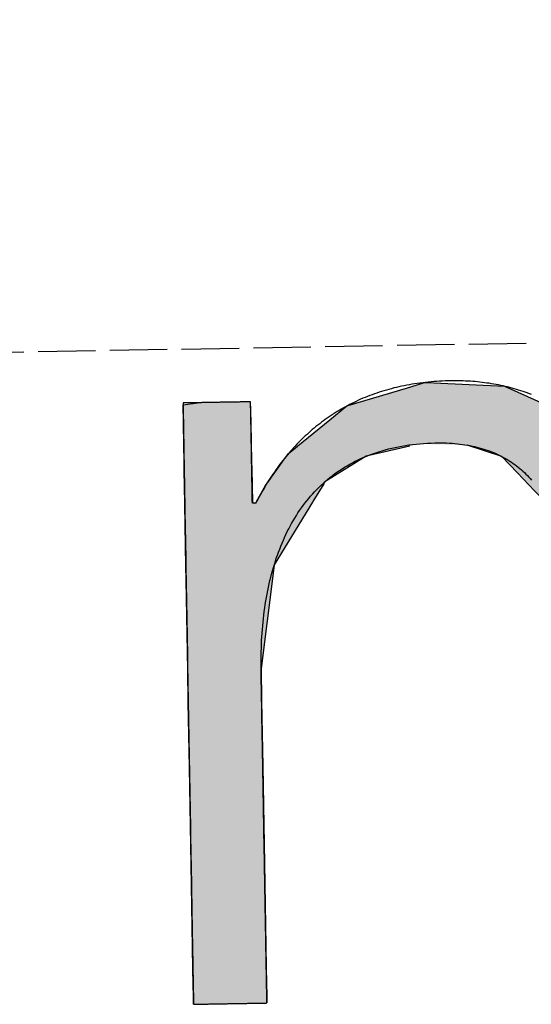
# Model space of a CAD drawing. Extents: x 1073 to 6773, y 5991 to 11616.
# Tile 8 of 58: x 3092 to 3137, y 8052 to 8138. Entities that reach past the tile are written whole.
import ezdxf

# ---------------------------------------------------------------- set-up
doc = ezdxf.new("R2010")
doc.units = 0
doc.linetypes.add('GEN3', pattern=[6.25, 5, -1.25])
doc.layers.get('0').update_dxf_attribs({"linetype": 'CONTINUOUS'})
doc.layers.add('3', color=6, linetype='GEN3')
doc.layers.add('LOGO', color=7, linetype='CONTINUOUS')

# ---------------------------------------------------------------- blocks, each defined once
blk = doc.blocks.new('*U18')
at = {"layer": 'LOGO', "color": 30, "linetype": 'CONTINUOUS'}
for p, q in [((2.06, 7.482), (2.813, 7.694)), ((2.813, 7.694), (3.015, 7.752)), ((3.015, 7.752), (3.042, 7.759)), ((3.042, 7.759), (3.157, 7.752)), ((3.157, 7.752), (4.045, 7.694)), ((4.045, 7.694), (4.497, 7.482)), ((7.287, 7.667), (7.566, 7.752)), ((7.566, 7.752), (7.79, 7.759)), ((7.79, 7.759), (8.127, 7.77)), ((8.127, 7.77), (8.205, 7.759)), ((8.205, 7.759), (8.257, 7.752)), ((8.257, 7.752), (8.845, 7.667)), ((0.001, 7.533), (0.181, 7.555)), ((0.845, 7.555), (0.845, 7.533)), ((6.653, 7.474), (7.287, 7.667)), ((8.845, 7.667), (9.162, 7.474)), ((0.001, 7.309), (0.001, 7.533)), ((0.845, 7.533), (0.85, 7.309)), ((1.842, 7.311), (2.06, 7.482)), ((4.497, 7.482), (4.86, 7.311)), ((6.099, 7.034), (6.653, 7.474)), ((9.162, 7.474), (9.885, 7.034)), ((0.001, 7.286), (0.001, 7.309)), ((0.85, 7.309), (0.85, 7.286)), ((1.434, 6.99), (1.842, 7.311)), ((4.86, 7.311), (5.115, 6.99)), ((0.001, 6.803), (0.001, 7.286)), ((0.85, 7.286), (0.85, 6.803)), ((1.316, 6.897), (1.401, 6.964)), ((1.401, 6.964), (1.434, 6.99)), ((2.84, 6.964), (2.53, 6.897)), ((3.996, 6.812), (3.56, 6.964)), ((5.115, 6.99), (5.136, 6.964)), ((5.136, 6.964), (5.257, 6.812)), ((5.9, 6.876), (5.98, 6.939)), ((5.98, 6.939), (6.099, 7.034)), ((7.185, 6.939), (7.036, 6.876)), ((8.433, 6.916), (7.185, 6.939)), ((9.885, 7.034), (9.925, 6.939)), ((9.925, 6.939), (9.934, 6.916)), ((1.046, 6.535), (1.277, 6.846)), ((1.277, 6.846), (1.316, 6.897)), ((2.292, 6.846), (1.767, 6.535)), ((2.53, 6.897), (2.292, 6.846)), ((4.188, 6.604), (3.996, 6.812)), ((5.257, 6.812), (5.423, 6.604)), ((5.779, 6.698), (5.9, 6.876)), ((7.036, 6.876), (6.617, 6.698)), ((9.17, 6.443), (8.433, 6.916)), ((9.934, 6.916), (10.131, 6.443)), ((0.001, 6.712), (0.001, 6.803)), ((0.001, 6.295), (0.001, 6.712)), ((0.85, 6.803), (0.85, 6.712)), ((0.85, 6.712), (0.85, 6.295)), ((5.614, 6.454), (5.779, 6.698)), ((6.617, 6.698), (6.362, 6.454)), ((4.399, 6.376), (4.188, 6.604)), ((5.423, 6.604), (5.511, 6.376)), ((0.9, 6.291), (1.025, 6.507)), ((1.025, 6.507), (1.046, 6.535)), ((1.75, 6.507), (1.612, 6.291)), ((1.767, 6.535), (1.75, 6.507)), ((5.511, 6.376), (5.614, 6.454)), ((6.362, 6.454), (6.28, 6.376)), ((9.397, 5.823), (9.17, 6.443)), ((10.131, 6.443), (10.39, 5.823)), ((4.468, 6.301), (4.399, 6.376)), ((6.28, 6.376), (6.202, 6.301)), ((0.001, 6.281), (0.001, 6.295)), ((0.001, 5.503), (0.001, 6.281)), ((0.85, 6.295), (0.878, 6.281)), ((0.893, 6.281), (0.9, 6.291)), ((1.606, 6.281), (1.111, 5.503)), ((1.612, 6.291), (1.606, 6.281)), ((4.557, 6.205), (4.468, 6.301)), ((4.757, 5.314), (4.557, 6.205)), ((6.163, 6.205), (5.811, 5.314)), ((6.202, 6.301), (6.163, 6.205)), ((9.489, 5.571), (9.397, 5.823)), ((10.39, 5.823), (10.408, 5.571)), ((9.503, 5.116), (9.489, 5.571)), ((10.408, 5.571), (10.44, 5.116)), ((0.001, 5.329), (0.001, 5.503)), ((1.111, 5.503), (1.086, 5.329)), ((0.001, 4.204), (0.001, 5.329)), ((1.086, 5.329), (0.923, 4.204)), ((4.758, 5.172), (4.757, 5.314)), ((5.811, 5.314), (5.754, 5.172)), ((4.759, 4.976), (4.758, 5.172)), ((5.754, 5.172), (5.734, 4.976)), ((9.517, 4.651), (9.503, 5.116)), ((10.44, 5.116), (10.44, 4.651)), ((4.759, 4.505), (4.759, 4.976)), ((5.734, 4.976), (5.686, 4.505)), ((9.518, 4.612), (9.517, 4.651)), ((9.518, 3.669), (9.518, 4.612)), ((10.44, 4.651), (10.44, 4.612)), ((10.44, 4.612), (10.44, 3.669)), ((4.759, 4.232), (4.759, 4.505)), ((5.686, 4.505), (5.683, 4.232)), ((4.759, 4.133), (4.759, 4.232)), ((5.683, 4.232), (5.682, 4.133)), ((0.001, 3.797), (0.001, 4.204)), ((0.923, 4.204), (0.923, 3.797)), ((4.759, 3.491), (4.759, 4.133)), ((5.682, 4.133), (5.682, 3.491)), ((0.001, 2.974), (0.001, 3.797)), ((0.923, 3.797), (0.923, 2.974)), ((9.518, 3.638), (9.518, 3.669)), ((9.518, 2.442), (9.518, 3.638)), ((10.44, 3.669), (10.44, 3.638)), ((10.44, 3.638), (10.44, 2.442)), ((4.759, 2.536), (4.759, 3.491)), ((5.682, 3.491), (5.682, 2.536)), ((0.001, 1.752), (0.001, 2.974)), ((0.923, 2.974), (0.923, 1.752)), ((4.759, 1.85), (4.759, 2.536)), ((5.682, 2.536), (5.682, 1.85)), ((9.518, 2.421), (9.518, 2.442)), ((9.518, 1.24), (9.518, 2.421)), ((10.44, 2.442), (10.44, 2.421)), ((10.44, 2.421), (10.44, 1.24)), ((0.001, 0.978), (0.001, 1.752)), ((0.923, 1.752), (0.923, 0.978)), ((4.759, 0.756), (4.759, 1.85)), ((5.682, 1.85), (5.682, 0.756)), ((9.518, 1.229), (9.518, 1.24)), ((10.44, 1.24), (10.44, 1.229)), ((9.518, 0.336), (9.518, 1.229)), ((10.44, 1.229), (10.44, 0.336)), ((0.001, 0.45), (0.001, 0.978)), ((0.923, 0.978), (0.923, 0.45)), ((4.759, 0.594), (4.759, 0.756)), ((5.682, 0.756), (5.682, 0.594)), ((4.759, 0.089), (4.759, 0.594)), ((5.682, 0.594), (5.682, 0.089)), ((0.001, 0.251), (0.001, 0.45)), ((0.923, 0.45), (0.923, 0.251)), ((0.001, 0.095), (0.001, 0.251)), ((0.923, 0.251), (0.923, 0.095)), ((9.518, 0.333), (9.518, 0.336)), ((9.518, 0), (9.518, 0.333)), ((10.44, 0.336), (10.44, 0.333)), ((10.44, 0.333), (10.44, 0)), ((0.001, 0), (0.001, 0.095)), ((0.923, 0.095), (0.923, 0)), ((4.806, 0.06), (4.759, 0.089)), ((4.904, 0), (4.806, 0.06)), ((5.682, 0.06), (5.659, 0)), ((5.682, 0.089), (5.682, 0.06))]:
    blk.add_line(p, q, dxfattribs=at)
at = {"layer": 'LOGO', "color": 30, "linetype": 'CONTINUOUS', "extrusion": (0, 0, -1)}
for points in [[(-2.813, 7.694), (-4.497, 7.482), (-2.06, 7.482)], [(-3.015, 7.752), (-4.045, 7.694), (-2.813, 7.694)], [(-2.813, 7.694), (-4.045, 7.694), (-4.497, 7.482)], [(-3.042, 7.759), (-3.157, 7.752), (-3.015, 7.752)], [(-3.015, 7.752), (-3.157, 7.752), (-4.045, 7.694)], [(-7.566, 7.752), (-8.845, 7.667), (-7.287, 7.667)], [(-7.79, 7.759), (-8.257, 7.752), (-7.566, 7.752)], [(-7.566, 7.752), (-8.257, 7.752), (-8.845, 7.667)], [(-8.127, 7.77), (-8.205, 7.759), (-7.79, 7.759)], [(-7.79, 7.759), (-8.205, 7.759), (-8.257, 7.752)], [(-0.181, 7.555), (-0.845, 7.533), (-0.001, 7.533)], [(-0.181, 7.555), (-0.845, 7.555), (-0.845, 7.533)], [(-7.287, 7.667), (-9.162, 7.474), (-6.653, 7.474)], [(-7.287, 7.667), (-8.845, 7.667), (-9.162, 7.474)], [(-0.001, 7.533), (-0.85, 7.309), (-0.001, 7.309)], [(-0.001, 7.533), (-0.845, 7.533), (-0.85, 7.309)], [(-2.06, 7.482), (-4.86, 7.311), (-1.842, 7.311)], [(-2.06, 7.482), (-4.497, 7.482), (-4.86, 7.311)], [(-6.653, 7.474), (-9.885, 7.034), (-6.099, 7.034)], [(-6.653, 7.474), (-9.162, 7.474), (-9.885, 7.034)], [(-0.001, 7.309), (-0.85, 7.286), (-0.001, 7.286)], [(-0.001, 7.309), (-0.85, 7.309), (-0.85, 7.286)], [(-1.842, 7.311), (-5.115, 6.99), (-1.434, 6.99)], [(-1.842, 7.311), (-4.86, 7.311), (-5.115, 6.99)], [(-0.001, 7.286), (-0.85, 6.803), (-0.001, 6.803)], [(-0.001, 7.286), (-0.85, 7.286), (-0.85, 6.803)], [(-1.401, 6.964), (-2.53, 6.897), (-1.316, 6.897)], [(-1.434, 6.99), (-2.84, 6.964), (-1.401, 6.964)], [(-1.401, 6.964), (-2.84, 6.964), (-2.53, 6.897)], [(-1.434, 6.99), (-2.96, 6.99), (-2.84, 6.964)], [(-2.96, 6.99), (-5.136, 6.964), (-3.56, 6.964)], [(-2.96, 6.99), (-5.115, 6.99), (-5.136, 6.964)], [(-3.56, 6.964), (-5.257, 6.812), (-3.996, 6.812)], [(-3.56, 6.964), (-5.136, 6.964), (-5.257, 6.812)], [(-5.98, 6.939), (-7.036, 6.876), (-5.9, 6.876)], [(-6.099, 7.034), (-9.925, 6.939), (-5.98, 6.939)], [(-5.98, 6.939), (-7.185, 6.939), (-7.036, 6.876)], [(-6.099, 7.034), (-9.885, 7.034), (-9.925, 6.939)], [(-7.185, 6.939), (-9.934, 6.916), (-8.433, 6.916)], [(-7.185, 6.939), (-9.925, 6.939), (-9.934, 6.916)], [(-1.277, 6.846), (-1.767, 6.535), (-1.046, 6.535)], [(-1.316, 6.897), (-2.292, 6.846), (-1.277, 6.846)], [(-1.277, 6.846), (-2.292, 6.846), (-1.767, 6.535)], [(-1.316, 6.897), (-2.53, 6.897), (-2.292, 6.846)], [(-3.996, 6.812), (-5.423, 6.604), (-4.188, 6.604)], [(-3.996, 6.812), (-5.257, 6.812), (-5.423, 6.604)], [(-5.9, 6.876), (-6.617, 6.698), (-5.779, 6.698)], [(-5.9, 6.876), (-7.036, 6.876), (-6.617, 6.698)], [(-8.433, 6.916), (-10.131, 6.443), (-9.17, 6.443)], [(-8.433, 6.916), (-9.934, 6.916), (-10.131, 6.443)], [(-0.001, 6.803), (-0.85, 6.712), (-0.001, 6.712)], [(-0.001, 6.803), (-0.85, 6.803), (-0.85, 6.712)], [(-0.001, 6.712), (-0.85, 6.295), (-0.001, 6.295)], [(-0.001, 6.712), (-0.85, 6.712), (-0.85, 6.295)], [(-5.779, 6.698), (-6.362, 6.454), (-5.614, 6.454)], [(-5.779, 6.698), (-6.617, 6.698), (-6.362, 6.454)], [(-4.188, 6.604), (-5.511, 6.376), (-4.399, 6.376)], [(-4.188, 6.604), (-5.423, 6.604), (-5.511, 6.376)], [(-1.025, 6.507), (-1.612, 6.291), (-0.9, 6.291)], [(-1.046, 6.535), (-1.75, 6.507), (-1.025, 6.507)], [(-1.025, 6.507), (-1.75, 6.507), (-1.612, 6.291)], [(-1.046, 6.535), (-1.767, 6.535), (-1.75, 6.507)], [(-5.614, 6.454), (-6.28, 6.376), (-5.511, 6.376)], [(-5.614, 6.454), (-6.362, 6.454), (-6.28, 6.376)], [(-9.17, 6.443), (-10.39, 5.823), (-9.397, 5.823)], [(-9.17, 6.443), (-10.131, 6.443), (-10.39, 5.823)], [(-4.399, 6.376), (-6.202, 6.301), (-4.468, 6.301)], [(-4.399, 6.376), (-6.28, 6.376), (-6.202, 6.301)], [(-0.001, 6.295), (-0.878, 6.281), (-0.001, 6.281)], [(-0.001, 6.295), (-0.85, 6.295), (-0.878, 6.281)], [(-0.001, 6.281), (-1.111, 5.503), (-0.001, 5.503)], [(-0.001, 6.281), (-1.606, 6.281), (-1.111, 5.503)], [(-0.9, 6.291), (-1.606, 6.281), (-0.893, 6.281)], [(-0.9, 6.291), (-1.612, 6.291), (-1.606, 6.281)], [(-4.468, 6.301), (-6.163, 6.205), (-4.557, 6.205)], [(-4.468, 6.301), (-6.202, 6.301), (-6.163, 6.205)], [(-4.557, 6.205), (-5.811, 5.314), (-4.757, 5.314)], [(-4.557, 6.205), (-6.163, 6.205), (-5.811, 5.314)], [(-9.397, 5.823), (-10.408, 5.571), (-9.489, 5.571)], [(-9.397, 5.823), (-10.39, 5.823), (-10.408, 5.571)], [(-9.489, 5.571), (-10.44, 5.116), (-9.503, 5.116)], [(-9.489, 5.571), (-10.408, 5.571), (-10.44, 5.116)], [(-0.001, 5.503), (-1.086, 5.329), (-0.001, 5.329)], [(-0.001, 5.503), (-1.111, 5.503), (-1.086, 5.329)], [(-0.001, 5.329), (-0.923, 4.204), (-0.001, 4.204)], [(-0.001, 5.329), (-1.086, 5.329), (-0.923, 4.204)], [(-4.757, 5.314), (-5.754, 5.172), (-4.758, 5.172)], [(-4.757, 5.314), (-5.811, 5.314), (-5.754, 5.172)], [(-4.758, 5.172), (-5.734, 4.976), (-4.759, 4.976)], [(-4.758, 5.172), (-5.754, 5.172), (-5.734, 4.976)], [(-9.503, 5.116), (-10.44, 4.651), (-9.517, 4.651)], [(-9.503, 5.116), (-10.44, 5.116), (-10.44, 4.651)], [(-4.759, 4.976), (-5.686, 4.505), (-4.759, 4.505)], [(-4.759, 4.976), (-5.734, 4.976), (-5.686, 4.505)], [(-9.517, 4.651), (-10.44, 4.612), (-9.518, 4.612)], [(-9.517, 4.651), (-10.44, 4.651), (-10.44, 4.612)], [(-9.518, 4.612), (-10.44, 3.669), (-9.518, 3.669)], [(-9.518, 4.612), (-10.44, 4.612), (-10.44, 3.669)], [(-4.759, 4.505), (-5.683, 4.232), (-4.759, 4.232)], [(-4.759, 4.505), (-5.686, 4.505), (-5.683, 4.232)], [(-4.759, 4.232), (-5.682, 4.133), (-4.759, 4.133)], [(-4.759, 4.232), (-5.683, 4.232), (-5.682, 4.133)], [(-0.001, 4.204), (-0.923, 3.797), (-0.001, 3.797)], [(-0.001, 4.204), (-0.923, 4.204), (-0.923, 3.797)], [(-4.759, 4.133), (-5.682, 3.491), (-4.759, 3.491)], [(-4.759, 4.133), (-5.682, 4.133), (-5.682, 3.491)], [(-0.001, 3.797), (-0.923, 2.974), (-0.001, 2.974)], [(-0.001, 3.797), (-0.923, 3.797), (-0.923, 2.974)], [(-9.518, 3.669), (-10.44, 3.638), (-9.518, 3.638)], [(-9.518, 3.669), (-10.44, 3.669), (-10.44, 3.638)], [(-9.518, 3.638), (-10.44, 2.442), (-9.518, 2.442)], [(-9.518, 3.638), (-10.44, 3.638), (-10.44, 2.442)], [(-4.759, 3.491), (-5.682, 2.536), (-4.759, 2.536)], [(-4.759, 3.491), (-5.682, 3.491), (-5.682, 2.536)], [(-0.001, 2.974), (-0.923, 1.752), (-0.001, 1.752)], [(-0.001, 2.974), (-0.923, 2.974), (-0.923, 1.752)], [(-4.759, 2.536), (-5.682, 1.85), (-4.759, 1.85)], [(-4.759, 2.536), (-5.682, 2.536), (-5.682, 1.85)], [(-9.518, 2.442), (-10.44, 2.421), (-9.518, 2.421)], [(-9.518, 2.442), (-10.44, 2.442), (-10.44, 2.421)], [(-9.518, 2.421), (-10.44, 1.24), (-9.518, 1.24)], [(-9.518, 2.421), (-10.44, 2.421), (-10.44, 1.24)], [(-0.001, 1.752), (-0.923, 0.978), (-0.001, 0.978)], [(-0.001, 1.752), (-0.923, 1.752), (-0.923, 0.978)], [(-4.759, 1.85), (-5.682, 0.756), (-4.759, 0.756)], [(-4.759, 1.85), (-5.682, 1.85), (-5.682, 0.756)], [(-9.518, 1.24), (-10.44, 1.229), (-9.518, 1.229)], [(-9.518, 1.24), (-10.44, 1.24), (-10.44, 1.229)], [(-9.518, 1.229), (-10.44, 0.336), (-9.518, 0.336)], [(-9.518, 1.229), (-10.44, 1.229), (-10.44, 0.336)], [(-0.001, 0.978), (-0.923, 0.45), (-0.001, 0.45)], [(-0.001, 0.978), (-0.923, 0.978), (-0.923, 0.45)], [(-4.759, 0.756), (-5.682, 0.594), (-4.759, 0.594)], [(-4.759, 0.756), (-5.682, 0.756), (-5.682, 0.594)], [(-4.759, 0.594), (-5.682, 0.089), (-4.759, 0.089)], [(-4.759, 0.594), (-5.682, 0.594), (-5.682, 0.089)], [(-0.001, 0.45), (-0.923, 0.251), (-0.001, 0.251)], [(-0.001, 0.45), (-0.923, 0.45), (-0.923, 0.251)], [(-0.001, 0.251), (-0.923, 0.095), (-0.001, 0.095)], [(-0.001, 0.251), (-0.923, 0.251), (-0.923, 0.095)], [(-9.518, 0.336), (-10.44, 0.333), (-9.518, 0.333)], [(-9.518, 0.336), (-10.44, 0.336), (-10.44, 0.333)], [(-9.518, 0.333), (-10.44, 0), (-9.518, 0)], [(-9.518, 0.333), (-10.44, 0.333), (-10.44, 0)], [(-0.001, 0.095), (-0.923, 0), (-0.001, 0)], [(-0.001, 0.095), (-0.923, 0.095), (-0.923, 0)], [(-4.759, 0.089), (-5.682, 0.06), (-4.806, 0.06)], [(-4.759, 0.089), (-5.682, 0.089), (-5.682, 0.06)], [(-4.806, 0.06), (-5.659, 0), (-4.904, 0)], [(-4.806, 0.06), (-5.682, 0.06), (-5.659, 0)]]:
    blk.add_solid(points, dxfattribs=at)
blk = doc.blocks.new('KLAUS')
at = {"layer": 'LOGO'}
for points in [[(0.001, 0, 0), (0.001, 0, 0), (0.002, 0, 0), (0.003, 0, 0), (0.005, 0, 0), (0.008, 0, 0), (0.011, 0, 0), (0.014, 0, 0), (0.018, 0, 0), (0.023, 0, 0), (0.028, 0, 0), (0.033, 0, 0), (0.039, 0, 0), (0.046, 0, 0), (0.052, 0, 0), (0.06, 0, 0), (0.067, 0, 0), (0.075, 0, 0), (0.084, 0, 0), (0.092, 0, 0), (0.101, 0, 0), (0.111, 0, 0), (0.121, 0, 0), (0.131, 0, 0), (0.141, 0, 0), (0.152, 0, 0), (0.163, 0, 0), (0.174, 0, 0), (0.185, 0, 0), (0.197, 0, 0), (0.209, 0, 0), (0.221, 0, 0), (0.234, 0, 0), (0.246, 0, 0), (0.259, 0, 0), (0.272, 0, 0), (0.285, 0, 0), (0.299, 0, 0), (0.312, 0, 0), (0.326, 0, 0), (0.339, 0, 0), (0.353, 0, 0), (0.367, 0, 0), (0.381, 0, 0), (0.395, 0, 0), (0.409, 0, 0), (0.423, 0, 0), (0.437, 0, 0), (0.452, 0, 0), (0.466, 0, 0), (0.48, 0, 0), (0.494, 0, 0), (0.508, 0, 0), (0.522, 0, 0), (0.536, 0, 0), (0.55, 0, 0), (0.564, 0, 0), (0.578, 0, 0), (0.592, 0, 0), (0.606, 0, 0), (0.619, 0, 0), (0.632, 0, 0), (0.646, 0, 0), (0.659, 0, 0), (0.672, 0, 0), (0.684, 0, 0), (0.697, 0, 0), (0.709, 0, 0), (0.721, 0, 0), (0.733, 0, 0), (0.745, 0, 0), (0.756, 0, 0), (0.767, 0, 0), (0.778, 0, 0), (0.789, 0, 0), (0.799, 0, 0), (0.809, 0, 0), (0.818, 0, 0), (0.828, 0, 0), (0.836, 0, 0), (0.845, 0, 0), (0.853, 0, 0), (0.861, 0, 0), (0.868, 0, 0), (0.875, 0, 0), (0.882, 0, 0), (0.888, 0, 0), (0.894, 0, 0), (0.899, 0, 0), (0.904, 0, 0), (0.908, 0, 0), (0.912, 0, 0), (0.915, 0, 0), (0.918, 0, 0), (0.92, 0, 0), (0.922, 0, 0), (0.923, 0, 0), (0.923, 0, 0), (0.923, 0, 0), (0.923, 0.003, 0), (0.923, 0.008, 0), (0.923, 0.016, 0), (0.923, 0.026, 0), (0.923, 0.039, 0), (0.923, 0.054, 0), (0.923, 0.071, 0), (0.923, 0.091, 0), (0.923, 0.112, 0), (0.923, 0.136, 0), (0.923, 0.162, 0), (0.923, 0.191, 0), (0.923, 0.221, 0), (0.923, 0.253, 0), (0.923, 0.286, 0), (0.923, 0.322, 0), (0.923, 0.359, 0), (0.923, 0.399, 0), (0.923, 0.439, 0), (0.923, 0.482, 0), (0.923, 0.526, 0), (0.923, 0.571, 0), (0.923, 0.618, 0), (0.923, 0.666, 0), (0.923, 0.716, 0), (0.923, 0.766, 0), (0.923, 0.818, 0), (0.923, 0.871, 0), (0.923, 0.926, 0), (0.923, 0.981, 0), (0.923, 1.037, 0), (0.923, 1.095, 0), (0.923, 1.153, 0), (0.923, 1.212, 0), (0.923, 1.272, 0), (0.923, 1.332, 0), (0.923, 1.393, 0), (0.923, 1.455, 0), (0.923, 1.517, 0), (0.923, 1.58, 0), (0.923, 1.643, 0), (0.923, 1.707, 0), (0.923, 1.771, 0), (0.923, 1.835, 0), (0.923, 1.9, 0), (0.923, 1.964, 0), (0.923, 2.029, 0), (0.923, 2.094, 0), (0.923, 2.159, 0), (0.923, 2.224, 0), (0.923, 2.289, 0), (0.923, 2.353, 0), (0.923, 2.418, 0), (0.923, 2.482, 0), (0.923, 2.545, 0), (0.923, 2.609, 0), (0.923, 2.672, 0), (0.923, 2.734, 0), (0.923, 2.796, 0), (0.923, 2.858, 0), (0.923, 2.919, 0), (0.923, 2.979, 0), (0.923, 3.038, 0), (0.923, 3.096, 0), (0.923, 3.154, 0), (0.923, 3.211, 0), (0.923, 3.267, 0), (0.923, 3.321, 0), (0.923, 3.375, 0), (0.923, 3.427, 0), (0.923, 3.479, 0), (0.923, 3.529, 0), (0.923, 3.578, 0), (0.923, 3.625, 0), (0.923, 3.671, 0), (0.923, 3.716, 0), (0.923, 3.759, 0), (0.923, 3.8, 0), (0.923, 3.84, 0), (0.923, 3.878, 0), (0.923, 3.915, 0), (0.923, 3.949, 0), (0.923, 3.982, 0), (0.923, 4.013, 0), (0.923, 4.042, 0), (0.923, 4.069, 0), (0.923, 4.093, 0), (0.923, 4.116, 0), (0.923, 4.137, 0), (0.923, 4.155, 0), (0.923, 4.171, 0), (0.923, 4.185, 0), (0.923, 4.196, 0), (0.923, 4.205, 0), (0.923, 4.211, 0), (0.923, 4.215, 0), (0.923, 4.219, 0), (0.924, 4.267, 0), (0.925, 4.316, 0), (0.927, 4.364, 0), (0.928, 4.411, 0), (0.931, 4.459, 0), (0.933, 4.506, 0), (0.936, 4.553, 0), (0.94, 4.6, 0), (0.944, 4.646, 0), (0.948, 4.692, 0), (0.953, 4.738, 0), (0.958, 4.784, 0), (0.964, 4.829, 0), (0.97, 4.874, 0), (0.976, 4.918, 0), (0.983, 4.963, 0), (0.99, 5.007, 0), (0.998, 5.05, 0), (1.006, 5.094, 0), (1.015, 5.137, 0), (1.024, 5.179, 0), (1.034, 5.221, 0), (1.044, 5.263, 0), (1.054, 5.305, 0), (1.065, 5.346, 0), (1.076, 5.387, 0), (1.088, 5.427, 0), (1.1, 5.467, 0), (1.113, 5.507, 0), (1.126, 5.546, 0), (1.139, 5.585, 0), (1.153, 5.623, 0), (1.168, 5.661, 0), (1.183, 5.699, 0), (1.198, 5.736, 0), (1.214, 5.773, 0), (1.231, 5.809, 0), (1.247, 5.845, 0), (1.265, 5.881, 0), (1.282, 5.916, 0), (1.301, 5.95, 0), (1.32, 5.984, 0), (1.339, 6.018, 0), (1.359, 6.051, 0), (1.379, 6.084, 0), (1.4, 6.116, 0), (1.421, 6.148, 0), (1.442, 6.179, 0), (1.465, 6.21, 0), (1.487, 6.24, 0), (1.511, 6.27, 0), (1.534, 6.299, 0), (1.559, 6.328, 0), (1.583, 6.356, 0), (1.608, 6.383, 0), (1.634, 6.411, 0), (1.661, 6.437, 0), (1.687, 6.463, 0), (1.715, 6.489, 0), (1.742, 6.514, 0), (1.771, 6.538, 0), (1.8, 6.562, 0), (1.829, 6.585, 0), (1.859, 6.608, 0), (1.889, 6.63, 0), (1.92, 6.651, 0), (1.952, 6.672, 0), (1.984, 6.693, 0), (2.017, 6.712, 0), (2.05, 6.731, 0), (2.083, 6.75, 0), (2.118, 6.768, 0), (2.152, 6.785, 0), (2.188, 6.802, 0), (2.224, 6.818, 0), (2.26, 6.833, 0), (2.297, 6.848, 0), (2.335, 6.862, 0), (2.373, 6.875, 0), (2.412, 6.888, 0), (2.451, 6.9, 0), (2.491, 6.911, 0), (2.531, 6.922, 0), (2.572, 6.932, 0), (2.613, 6.941, 0), (2.655, 6.95, 0), (2.698, 6.958, 0), (2.741, 6.965, 0), (2.785, 6.972, 0), (2.83, 6.978, 0), (2.875, 6.983, 0), (2.92, 6.987, 0), (2.966, 6.991, 0), (3.013, 6.994, 0), (3.061, 6.996, 0), (3.109, 6.997, 0), (3.157, 6.998, 0), (3.199, 6.998, 0), (3.234, 6.998, 0), (3.269, 6.997, 0), (3.304, 6.995, 0), (3.338, 6.993, 0), (3.372, 6.99, 0), (3.405, 6.987, 0), (3.438, 6.983, 0), (3.47, 6.979, 0), (3.502, 6.974, 0), (3.533, 6.969, 0), (3.564, 6.963, 0), (3.595, 6.957, 0), (3.625, 6.951, 0), (3.654, 6.944, 0), (3.684, 6.936, 0), (3.712, 6.928, 0), (3.741, 6.919, 0), (3.768, 6.91, 0), (3.796, 6.901, 0), (3.823, 6.891, 0), (3.849, 6.881, 0), (3.876, 6.87, 0), (3.901, 6.859, 0), (3.926, 6.847, 0), (3.951, 6.835, 0), (3.976, 6.823, 0), (4, 6.81, 0), (4.023, 6.796, 0), (4.047, 6.783, 0), (4.069, 6.768, 0), (4.092, 6.754, 0), (4.114, 6.739, 0), (4.135, 6.724, 0), (4.156, 6.708, 0), (4.177, 6.692, 0), (4.197, 6.675, 0), (4.217, 6.658, 0), (4.237, 6.641, 0), (4.256, 6.623, 0), (4.275, 6.605, 0), (4.293, 6.587, 0), (4.311, 6.568, 0), (4.329, 6.549, 0), (4.346, 6.53, 0), (4.363, 6.51, 0)], [(4.381, 7.585, 0), (4.355, 7.595, 0), (4.328, 7.606, 0), (4.302, 7.616, 0), (4.275, 7.625, 0), (4.248, 7.635, 0), (4.22, 7.644, 0), (4.193, 7.653, 0), (4.165, 7.661, 0), (4.138, 7.67, 0), (4.11, 7.677, 0), (4.082, 7.685, 0), (4.053, 7.692, 0), (4.025, 7.699, 0), (3.997, 7.706, 0), (3.968, 7.712, 0), (3.939, 7.718, 0), (3.91, 7.724, 0), (3.881, 7.729, 0), (3.852, 7.735, 0), (3.823, 7.739, 0), (3.794, 7.744, 0), (3.764, 7.748, 0), (3.735, 7.752, 0), (3.705, 7.755, 0), (3.675, 7.759, 0), (3.645, 7.762, 0), (3.616, 7.764, 0), (3.585, 7.767, 0), (3.555, 7.769, 0), (3.525, 7.77, 0), (3.495, 7.772, 0), (3.464, 7.773, 0), (3.434, 7.774, 0), (3.403, 7.774, 0), (3.373, 7.774, 0), (3.337, 7.774, 0), (3.3, 7.774, 0), (3.264, 7.773, 0), (3.228, 7.772, 0), (3.192, 7.77, 0), (3.156, 7.768, 0), (3.121, 7.766, 0), (3.086, 7.763, 0), (3.051, 7.76, 0), (3.017, 7.757, 0), (2.982, 7.753, 0), (2.948, 7.749, 0), (2.915, 7.744, 0), (2.881, 7.74, 0), (2.848, 7.735, 0), (2.815, 7.729, 0), (2.782, 7.723, 0), (2.749, 7.717, 0), (2.717, 7.711, 0), (2.685, 7.704, 0), (2.653, 7.697, 0), (2.622, 7.689, 0), (2.59, 7.681, 0), (2.559, 7.673, 0), (2.528, 7.665, 0), (2.498, 7.656, 0), (2.467, 7.647, 0), (2.437, 7.637, 0), (2.407, 7.627, 0), (2.378, 7.617, 0), (2.348, 7.607, 0), (2.319, 7.596, 0), (2.29, 7.585, 0), (2.261, 7.574, 0), (2.233, 7.562, 0), (2.205, 7.55, 0), (2.177, 7.537, 0), (2.149, 7.525, 0), (2.122, 7.512, 0), (2.094, 7.499, 0), (2.067, 7.485, 0), (2.04, 7.471, 0), (2.014, 7.457, 0), (1.988, 7.443, 0), (1.961, 7.428, 0), (1.936, 7.413, 0), (1.91, 7.398, 0), (1.884, 7.382, 0), (1.859, 7.366, 0), (1.834, 7.35, 0), (1.809, 7.334, 0), (1.785, 7.317, 0), (1.761, 7.3, 0), (1.737, 7.282, 0), (1.713, 7.265, 0), (1.689, 7.247, 0), (1.666, 7.229, 0), (1.642, 7.21, 0), (1.619, 7.192, 0), (1.597, 7.173, 0), (1.574, 7.154, 0), (1.552, 7.134, 0), (1.53, 7.114, 0), (1.508, 7.094, 0), (1.486, 7.074, 0), (1.465, 7.054, 0), (1.444, 7.033, 0), (1.423, 7.012, 0), (1.402, 6.99, 0), (1.381, 6.969, 0), (1.361, 6.947, 0), (1.341, 6.925, 0), (1.321, 6.903, 0), (1.301, 6.88, 0), (1.281, 6.857, 0), (1.262, 6.834, 0), (1.243, 6.811, 0), (1.224, 6.788, 0), (1.205, 6.764, 0), (1.187, 6.74, 0), (1.168, 6.716, 0), (1.15, 6.691, 0), (1.133, 6.667, 0), (1.115, 6.642, 0), (1.097, 6.617, 0), (1.08, 6.591, 0), (1.063, 6.566, 0), (1.046, 6.54, 0), (1.029, 6.514, 0), (1.013, 6.488, 0), (0.997, 6.461, 0), (0.981, 6.434, 0), (0.965, 6.408, 0), (0.949, 6.38, 0), (0.934, 6.353, 0), (0.918, 6.326, 0), (0.903, 6.298, 0), (0.894, 6.281, 0), (0.894, 6.281, 0), (0.894, 6.281, 0), (0.894, 6.281, 0), (0.894, 6.281, 0), (0.894, 6.281, 0), (0.893, 6.281, 0), (0.893, 6.281, 0), (0.893, 6.281, 0), (0.893, 6.281, 0), (0.893, 6.281, 0), (0.892, 6.281, 0), (0.892, 6.281, 0), (0.892, 6.281, 0), (0.891, 6.281, 0), (0.891, 6.281, 0), (0.891, 6.281, 0), (0.89, 6.281, 0), (0.89, 6.281, 0), (0.89, 6.281, 0), (0.889, 6.281, 0), (0.889, 6.281, 0), (0.888, 6.281, 0), (0.888, 6.281, 0), (0.887, 6.281, 0), (0.887, 6.281, 0), (0.886, 6.281, 0), (0.886, 6.281, 0), (0.885, 6.281, 0), (0.884, 6.281, 0), (0.884, 6.281, 0), (0.883, 6.281, 0), (0.883, 6.281, 0), (0.882, 6.281, 0), (0.881, 6.281, 0), (0.881, 6.281, 0), (0.88, 6.281, 0), (0.88, 6.281, 0), (0.879, 6.281, 0), (0.878, 6.281, 0), (0.878, 6.281, 0), (0.877, 6.281, 0), (0.876, 6.281, 0), (0.876, 6.281, 0), (0.875, 6.281, 0), (0.874, 6.281, 0), (0.874, 6.281, 0), (0.873, 6.281, 0), (0.872, 6.281, 0), (0.872, 6.281, 0), (0.871, 6.281, 0), (0.87, 6.281, 0), (0.87, 6.281, 0), (0.869, 6.281, 0), (0.868, 6.281, 0), (0.868, 6.281, 0), (0.867, 6.281, 0), (0.866, 6.281, 0), (0.866, 6.281, 0), (0.865, 6.281, 0), (0.864, 6.281, 0), (0.864, 6.281, 0), (0.863, 6.281, 0), (0.862, 6.281, 0), (0.862, 6.281, 0), (0.861, 6.281, 0), (0.861, 6.281, 0), (0.86, 6.281, 0), (0.859, 6.281, 0), (0.859, 6.281, 0), (0.858, 6.281, 0), (0.858, 6.281, 0), (0.857, 6.281, 0), (0.857, 6.281, 0), (0.856, 6.281, 0), (0.856, 6.281, 0), (0.855, 6.281, 0), (0.855, 6.281, 0), (0.854, 6.281, 0), (0.854, 6.281, 0), (0.854, 6.281, 0), (0.853, 6.281, 0), (0.853, 6.281, 0), (0.853, 6.281, 0), (0.852, 6.281, 0), (0.852, 6.281, 0), (0.852, 6.281, 0), (0.851, 6.281, 0), (0.851, 6.281, 0), (0.851, 6.281, 0), (0.851, 6.281, 0), (0.851, 6.281, 0), (0.85, 6.281, 0), (0.85, 6.281, 0), (0.85, 6.281, 0), (0.85, 6.281, 0), (0.85, 6.281, 0), (0.85, 6.281, 0), (0.85, 6.281, 0), (0.85, 6.282, 0), (0.85, 6.284, 0), (0.85, 6.287, 0), (0.85, 6.29, 0), (0.85, 6.294, 0), (0.85, 6.299, 0), (0.85, 6.304, 0), (0.85, 6.311, 0), (0.85, 6.317, 0), (0.85, 6.325, 0), (0.85, 6.333, 0), (0.85, 6.342, 0), (0.85, 6.351, 0), (0.85, 6.361, 0), (0.85, 6.371, 0), (0.85, 6.382, 0), (0.85, 6.394, 0), (0.85, 6.406, 0), (0.85, 6.418, 0), (0.85, 6.431, 0), (0.85, 6.445, 0), (0.85, 6.459, 0), (0.85, 6.473, 0), (0.85, 6.488, 0), (0.85, 6.503, 0), (0.85, 6.518, 0), (0.85, 6.534, 0), (0.85, 6.55, 0), (0.85, 6.567, 0), (0.85, 6.584, 0), (0.85, 6.601, 0), (0.85, 6.618, 0), (0.85, 6.636, 0), (0.85, 6.654, 0), (0.85, 6.672, 0), (0.85, 6.69, 0), (0.85, 6.709, 0), (0.85, 6.728, 0), (0.85, 6.746, 0), (0.85, 6.765, 0), (0.85, 6.785, 0), (0.85, 6.804, 0), (0.85, 6.823, 0), (0.85, 6.843, 0), (0.85, 6.862, 0), (0.85, 6.882, 0), (0.85, 6.901, 0), (0.85, 6.921, 0), (0.85, 6.941, 0), (0.85, 6.96, 0), (0.85, 6.98, 0), (0.85, 6.999, 0), (0.85, 7.019, 0), (0.85, 7.038, 0), (0.85, 7.057, 0), (0.85, 7.076, 0), (0.85, 7.095, 0), (0.85, 7.114, 0), (0.85, 7.133, 0), (0.85, 7.151, 0), (0.85, 7.17, 0), (0.85, 7.188, 0), (0.85, 7.205, 0), (0.85, 7.223, 0), (0.85, 7.24, 0), (0.85, 7.257, 0), (0.85, 7.274, 0), (0.85, 7.29, 0), (0.85, 7.307, 0), (0.85, 7.322, 0), (0.85, 7.338, 0), (0.85, 7.353, 0), (0.85, 7.367, 0), (0.85, 7.381, 0), (0.85, 7.395, 0), (0.85, 7.408, 0), (0.85, 7.421, 0), (0.85, 7.434, 0), (0.85, 7.445, 0), (0.85, 7.457, 0), (0.85, 7.468, 0), (0.85, 7.478, 0), (0.85, 7.487, 0), (0.85, 7.497, 0), (0.85, 7.505, 0), (0.85, 7.513, 0), (0.85, 7.52, 0), (0.85, 7.527, 0), (0.85, 7.533, 0), (0.85, 7.538, 0), (0.85, 7.543, 0), (0.85, 7.547, 0), (0.85, 7.55, 0), (0.85, 7.552, 0), (0.85, 7.554, 0), (0.85, 7.555, 0), (0.85, 7.555, 0), (0.85, 7.555, 0), (0.849, 7.555, 0), (0.847, 7.555, 0), (0.845, 7.555, 0), (0.842, 7.555, 0), (0.84, 7.555, 0), (0.836, 7.555, 0), (0.832, 7.555, 0), (0.828, 7.555, 0), (0.823, 7.555, 0), (0.818, 7.555, 0), (0.812, 7.555, 0), (0.806, 7.555, 0), (0.8, 7.555, 0), (0.793, 7.555, 0), (0.786, 7.555, 0), (0.778, 7.555, 0), (0.771, 7.555, 0), (0.762, 7.555, 0), (0.754, 7.555, 0), (0.745, 7.555, 0), (0.736, 7.555, 0), (0.727, 7.555, 0), (0.717, 7.555, 0), (0.707, 7.555, 0), (0.697, 7.555, 0), (0.686, 7.555, 0), (0.676, 7.555, 0), (0.665, 7.555, 0), (0.654, 7.555, 0), (0.642, 7.555, 0), (0.631, 7.555, 0), (0.619, 7.555, 0), (0.607, 7.555, 0), (0.595, 7.555, 0), (0.583, 7.555, 0), (0.571, 7.555, 0), (0.558, 7.555, 0), (0.546, 7.555, 0), (0.533, 7.555, 0), (0.52, 7.555, 0), (0.507, 7.555, 0), (0.495, 7.555, 0), (0.482, 7.555, 0), (0.469, 7.555, 0), (0.456, 7.555, 0), (0.443, 7.555, 0), (0.43, 7.555, 0), (0.416, 7.555, 0), (0.403, 7.555, 0), (0.39, 7.555, 0), (0.377, 7.555, 0), (0.364, 7.555, 0), (0.351, 7.555, 0), (0.339, 7.555, 0), (0.326, 7.555, 0), (0.313, 7.555, 0), (0.301, 7.555, 0), (0.288, 7.555, 0), (0.276, 7.555, 0), (0.263, 7.555, 0), (0.251, 7.555, 0), (0.239, 7.555, 0), (0.228, 7.555, 0), (0.216, 7.555, 0), (0.204, 7.555, 0), (0.193, 7.555, 0), (0.182, 7.555, 0), (0.171, 7.555, 0), (0.161, 7.555, 0), (0.15, 7.555, 0), (0.14, 7.555, 0), (0.13, 7.555, 0), (0.121, 7.555, 0), (0.112, 7.555, 0), (0.103, 7.555, 0), (0.094, 7.555, 0), (0.085, 7.555, 0), (0.077, 7.555, 0), (0.07, 7.555, 0), (0.062, 7.555, 0), (0.055, 7.555, 0), (0.049, 7.555, 0), (0.042, 7.555, 0), (0.037, 7.555, 0), (0.031, 7.555, 0), (0.026, 7.555, 0), (0.021, 7.555, 0), (0.017, 7.555, 0), (0.014, 7.555, 0), (0.01, 7.555, 0), (0.007, 7.555, 0), (0.005, 7.555, 0), (0.003, 7.555, 0), (0.002, 7.555, 0), (0.001, 7.555, 0), (0.001, 7.555, 0), (0.001, 7.553, 0), (0.001, 7.546, 0), (0.001, 7.534, 0), (0.001, 7.518, 0), (0.001, 7.498, 0), (0.001, 7.474, 0), (0.001, 7.445, 0), (0.001, 7.412, 0), (0.001, 7.375, 0), (0.001, 7.334, 0), (0.001, 7.29, 0), (0.001, 7.242, 0), (0.001, 7.19, 0), (0.001, 7.135, 0), (0.001, 7.076, 0), (0.001, 7.014, 0), (0.001, 6.949, 0), (0.001, 6.88, 0), (0.001, 6.809, 0), (0.001, 6.735, 0), (0.001, 6.658, 0), (0.001, 6.578, 0), (0.001, 6.495, 0), (0.001, 6.41, 0), (0.001, 6.323, 0), (0.001, 6.233, 0), (0.001, 6.141, 0), (0.001, 6.047, 0), (0.001, 5.951, 0), (0.001, 5.853, 0), (0.001, 5.753, 0), (0.001, 5.651, 0), (0.001, 5.548, 0), (0.001, 5.443, 0), (0.001, 5.337, 0), (0.001, 5.229, 0), (0.001, 5.121, 0), (0.001, 5.011, 0), (0.001, 4.9, 0), (0.001, 4.787, 0), (0.001, 4.675, 0), (0.001, 4.561, 0), (0.001, 4.447, 0), (0.001, 4.332, 0), (0.001, 4.216, 0), (0.001, 4.101, 0), (0.001, 3.985, 0), (0.001, 3.868, 0), (0.001, 3.752, 0), (0.001, 3.636, 0), (0.001, 3.52, 0), (0.001, 3.404, 0), (0.001, 3.288, 0), (0.001, 3.173, 0), (0.001, 3.059, 0), (0.001, 2.945, 0), (0.001, 2.831, 0), (0.001, 2.719, 0), (0.001, 2.607, 0), (0.001, 2.496, 0), (0.001, 2.387, 0), (0.001, 2.278, 0), (0.001, 2.171, 0), (0.001, 2.066, 0), (0.001, 1.962, 0), (0.001, 1.859, 0), (0.001, 1.758, 0), (0.001, 1.659, 0), (0.001, 1.562, 0), (0.001, 1.466, 0), (0.001, 1.373, 0), (0.001, 1.282, 0), (0.001, 1.194, 0), (0.001, 1.107, 0), (0.001, 1.023, 0), (0.001, 0.942, 0), (0.001, 0.863, 0), (0.001, 0.787, 0), (0.001, 0.714, 0), (0.001, 0.644, 0), (0.001, 0.577, 0), (0.001, 0.513, 0), (0.001, 0.453, 0), (0.001, 0.395, 0), (0.001, 0.342, 0), (0.001, 0.291, 0), (0.001, 0.245, 0), (0.001, 0.202, 0), (0.001, 0.163, 0), (0.001, 0.128, 0), (0.001, 0.097, 0), (0.001, 0.07, 0), (0.001, 0.047, 0), (0.001, 0.028, 0), (0.001, 0.014, 0), (0.001, 0.005, 0), (0.001, 0, 0), (0.001, 0, 0), (0.001, 0, 0), (0.001, 0, 0), (0.001, 0, 0), (0.001, 0, 0), (0.001, 0, 0), (0.001, 0, 0), (0.001, 0, 0), (0.001, 0, 0), (0.001, 0, 0), (0.001, 0, 0), (0.001, 0, 0), (0.001, 0, 0), (0.001, 0, 0), (0.001, 0, 0), (0.001, 0, 0), (0.001, 0, 0), (0.001, 0, 0), (0.001, 0, 0), (0.001, 0, 0), (0.001, 0, 0), (0.001, 0, 0), (0.001, 0, 0), (0.001, 0, 0), (0.001, 0, 0), (0.001, 0, 0), (0.001, 0, 0), (0.001, 0, 0), (0.001, 0, 0), (0.001, 0, 0), (0.001, 0, 0), (0.001, 0, 0), (0.001, 0, 0), (0.001, 0, 0), (0.001, 0, 0), (0.001, 0, 0), (0.001, 0, 0), (0.001, 0, 0), (0.001, 0, 0), (0.001, 0, 0), (0.001, 0, 0), (0.001, 0, 0), (0.001, 0, 0), (0.001, 0, 0), (0.001, 0, 0), (0.001, 0, 0), (0.001, 0, 0), (0.001, 0, 0), (0.001, 0, 0), (0.001, 0, 0), (0.001, 0, 0), (0.001, 0, 0), (0.001, 0, 0), (0.001, 0, 0), (0.001, 0, 0), (0.001, 0, 0), (0.001, 0, 0), (0.001, 0, 0), (0.001, 0, 0), (0.001, 0, 0), (0.001, 0, 0), (0.001, 0, 0), (0.001, 0, 0), (0.001, 0, 0), (0.001, 0, 0), (0.001, 0, 0), (0.001, 0, 0), (0.001, 0, 0), (0.001, 0, 0), (0.001, 0, 0), (0.001, 0, 0), (0.001, 0, 0), (0.001, 0, 0), (0.001, 0, 0), (0.001, 0, 0), (0.001, 0, 0), (0.001, 0, 0), (0.001, 0, 0), (0.001, 0, 0), (0.001, 0, 0), (0.001, 0, 0), (0.001, 0, 0), (0.001, 0, 0), (0.001, 0, 0), (0.001, 0, 0), (0.001, 0, 0), (0.001, 0, 0), (0.001, 0, 0), (0.001, 0, 0), (0.001, 0, 0), (0.001, 0, 0), (0.001, 0, 0), (0.001, 0, 0), (0.001, 0, 0), (0.001, 0, 0), (0.001, 0, 0), (0.001, 0, 0), (0.001, 0, 0)]]:
    blk.add_polyline3d(points, dxfattribs=at)
at = {"layer": 'LOGO', "color": 30, "linetype": 'CONTINUOUS'}
blk.add_blockref('*U18', (0, 0), dxfattribs=at)

msp = doc.modelspace()

# ---------------------------------------------------------------- linework, layer by layer
at = {"layer": '3'}
msp.add_line((1175.278, 8075.309), (6230.443, 8163.547), dxfattribs=at)

# ---------------------------------------------------------------- block references
at = {"xscale": 6.929133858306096, "yscale": 6.929133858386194, "zscale": 6.929133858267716, "rotation": 0.9999999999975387}
msp.add_blockref('KLAUS', (3107.259, 8051.979), dxfattribs=at)

doc.saveas('drawing.dxf')
